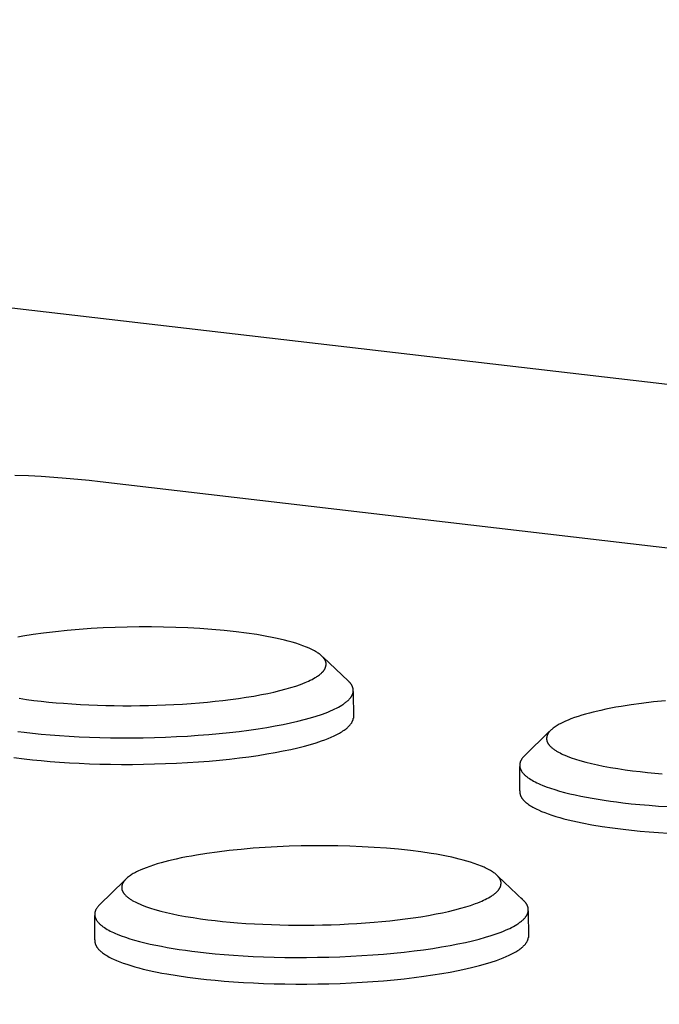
# Model space of a CAD drawing. Extents: x 11880 to 25577, y 6756 to 10446.
# Tile 52 of 87: x 23212 to 23234, y 7734 to 7767. Entities that reach past the tile are written whole.
import ezdxf

# ---------------------------------------------------------------- set-up
doc = ezdxf.new("R2010")
doc.units = 0
doc.header["$MEASUREMENT"] = 0
doc.layers.add('HAIRLINE', color=178, linetype='CONTINUOUS')

msp = doc.modelspace()

# ---------------------------------------------------------------- linework, layer by layer
at = {"layer": 'HAIRLINE'}
for p, q in [((23129.785, 7767.312), (23429.035, 7732.38)), ((23215.024, 7751.919), (23317.99, 7739.864)), ((23222.452, 7746.058), (23223.295, 7745.262)), ((23223.461, 7744.909), (23223.466, 7744.026)), ((23229.169, 7742.768), (23229.995, 7743.573)), ((23229.012, 7741.597), (23229.008, 7742.406)), ((23228.282, 7738.753), (23229.128, 7737.955)), ((23215.005, 7737.802), (23215.834, 7738.611)), ((23229.096, 7737.983), (23229.031, 7738.035)), ((23214.847, 7736.629), (23214.842, 7737.439)), ((23229.295, 7737.599), (23229.3, 7736.712))]:
    msp.add_line(p, q, dxfattribs=at)
for points in [[(23212.184, 7752.13), (23212.629, 7752.111), (23213.062, 7752.088), (23213.484, 7752.061), (23213.891, 7752.03), (23214.284, 7751.996), (23214.662, 7751.959), (23215.024, 7751.919)], [(23212.324, 7744.686), (23212.569, 7744.649), (23212.814, 7744.616), (23213.06, 7744.587), (23213.307, 7744.561), (23213.553, 7744.538), (23213.8, 7744.518), (23214.082, 7744.497), (23214.364, 7744.48), (23214.647, 7744.466), (23214.929, 7744.455), (23215.211, 7744.447), (23215.494, 7744.441), (23215.776, 7744.438), (23216.059, 7744.438), (23216.344, 7744.441), (23216.629, 7744.446), (23216.914, 7744.454), (23217.199, 7744.464), (23217.483, 7744.478), (23217.768, 7744.494), (23218.052, 7744.513), (23218.336, 7744.535), (23218.596, 7744.558), (23218.856, 7744.584), (23219.115, 7744.612), (23219.373, 7744.644), (23219.631, 7744.679), (23219.889, 7744.718), (23220.146, 7744.761), (23220.402, 7744.808), (23220.608, 7744.849), (23220.812, 7744.894), (23221.016, 7744.942), (23221.218, 7744.995), (23221.38, 7745.042), (23221.541, 7745.093), (23221.7, 7745.149), (23221.779, 7745.179), (23221.858, 7745.21), (23221.915, 7745.235), (23221.972, 7745.26), (23222.029, 7745.287), (23222.085, 7745.315), (23222.14, 7745.344), (23222.194, 7745.376), (23222.221, 7745.392), (23222.247, 7745.409), (23222.273, 7745.426), (23222.299, 7745.444), (23222.334, 7745.47), (23222.352, 7745.484), (23222.369, 7745.497), (23222.385, 7745.511), (23222.401, 7745.526), (23222.417, 7745.541), (23222.432, 7745.556), (23222.439, 7745.564), (23222.447, 7745.572), (23222.454, 7745.58), (23222.461, 7745.588), (23222.467, 7745.596), (23222.474, 7745.605), (23222.48, 7745.613), (23222.486, 7745.622), (23222.492, 7745.631), (23222.498, 7745.64), (23222.503, 7745.649), (23222.509, 7745.658), (23222.514, 7745.668), (23222.518, 7745.677), (23222.523, 7745.687), (23222.527, 7745.697), (23222.532, 7745.708), (23222.536, 7745.719), (23222.54, 7745.731), (23222.543, 7745.742), (23222.546, 7745.754), (23222.549, 7745.766), (23222.55, 7745.772), (23222.551, 7745.778), (23222.552, 7745.784), (23222.553, 7745.79), (23222.554, 7745.795), (23222.554, 7745.801), (23222.555, 7745.807), (23222.555, 7745.813), (23222.556, 7745.819), (23222.556, 7745.825), (23222.556, 7745.831), (23222.556, 7745.837), (23222.555, 7745.843), (23222.555, 7745.849), (23222.555, 7745.855), (23222.554, 7745.861), (23222.553, 7745.867), (23222.552, 7745.873), (23222.551, 7745.879), (23222.55, 7745.884), (23222.549, 7745.891), (23222.547, 7745.897), (23222.545, 7745.904), (23222.543, 7745.91), (23222.541, 7745.916), (23222.539, 7745.923), (23222.536, 7745.929), (23222.533, 7745.935), (23222.531, 7745.941), (23222.528, 7745.947), (23222.525, 7745.953), (23222.521, 7745.96), (23222.518, 7745.965), (23222.515, 7745.971), (23222.507, 7745.983), (23222.5, 7745.995), (23222.492, 7746.006), (23222.483, 7746.017), (23222.474, 7746.028), (23222.465, 7746.039), (23222.456, 7746.049), (23222.447, 7746.06), (23222.437, 7746.07), (23222.426, 7746.081), (23222.415, 7746.092), (23222.404, 7746.103), (23222.392, 7746.113), (23222.369, 7746.133), (23222.345, 7746.153), (23222.32, 7746.171), (23222.295, 7746.189), (23222.27, 7746.206), (23222.244, 7746.223), (23222.204, 7746.247), (23222.163, 7746.27), (23222.121, 7746.293), (23222.078, 7746.314), (23222.035, 7746.334), (23221.992, 7746.354), (23221.904, 7746.391), (23221.784, 7746.438), (23221.663, 7746.481), (23221.541, 7746.521), (23221.419, 7746.558), (23221.295, 7746.592), (23221.171, 7746.624), (23220.921, 7746.682), (23220.752, 7746.717), (23220.582, 7746.75), (23220.412, 7746.781), (23220.241, 7746.809), (23219.899, 7746.86), (23219.556, 7746.903), (23219.154, 7746.946), (23218.751, 7746.982), (23218.348, 7747.01), (23217.945, 7747.033), (23217.541, 7747.049), (23217.137, 7747.059), (23216.733, 7747.064), (23216.328, 7747.063), (23215.928, 7747.057), (23215.527, 7747.046), (23215.127, 7747.03), (23214.727, 7747.007), (23214.327, 7746.979), (23213.928, 7746.945), (23213.53, 7746.904), (23213.132, 7746.856), (23212.79, 7746.809), (23212.449, 7746.755), (23212.28, 7746.726)], [(23212.28, 7743.576), (23212.489, 7743.55), (23212.766, 7743.519), (23213.055, 7743.491), (23213.356, 7743.464), (23213.668, 7743.441), (23213.991, 7743.42), (23214.323, 7743.402), (23214.664, 7743.388), (23215.012, 7743.377), (23215.368, 7743.37), (23215.728, 7743.366), (23216.094, 7743.366), (23216.461, 7743.37), (23216.831, 7743.378), (23217.2, 7743.39), (23217.568, 7743.406), (23217.933, 7743.426), (23218.293, 7743.45), (23218.648, 7743.478), (23218.995, 7743.509), (23219.333, 7743.543), (23219.662, 7743.581), (23219.979, 7743.622), (23220.285, 7743.666), (23220.578, 7743.713), (23220.857, 7743.762), (23221.122, 7743.813), (23221.373, 7743.865), (23221.608, 7743.92), (23221.828, 7743.975), (23222.033, 7744.032), (23222.222, 7744.089), (23222.396, 7744.147), (23222.555, 7744.205), (23222.63, 7744.235), (23222.703, 7744.266), (23222.774, 7744.297), (23222.841, 7744.328), (23222.906, 7744.36), (23222.968, 7744.393), (23223.027, 7744.426), (23223.082, 7744.459), (23223.108, 7744.476), (23223.134, 7744.493), (23223.159, 7744.511), (23223.183, 7744.528), (23223.206, 7744.545), (23223.228, 7744.563), (23223.249, 7744.58), (23223.269, 7744.598), (23223.288, 7744.615), (23223.307, 7744.633), (23223.324, 7744.651), (23223.34, 7744.669), (23223.356, 7744.687), (23223.363, 7744.696), (23223.37, 7744.705), (23223.377, 7744.714), (23223.383, 7744.723), (23223.39, 7744.733), (23223.396, 7744.742), (23223.401, 7744.751), (23223.407, 7744.76), (23223.412, 7744.769), (23223.417, 7744.778), (23223.422, 7744.787), (23223.426, 7744.797), (23223.431, 7744.806), (23223.434, 7744.815), (23223.438, 7744.824), (23223.442, 7744.834), (23223.445, 7744.843), (23223.447, 7744.852), (23223.45, 7744.861), (23223.452, 7744.871), (23223.454, 7744.88), (23223.456, 7744.889), (23223.458, 7744.899), (23223.459, 7744.908), (23223.46, 7744.917), (23223.46, 7744.927), (23223.461, 7744.936), (23223.461, 7744.945), (23223.461, 7744.955), (23223.46, 7744.964), (23223.459, 7744.973), (23223.458, 7744.983), (23223.457, 7744.992), (23223.455, 7745.001), (23223.454, 7745.011), (23223.451, 7745.02), (23223.449, 7745.03), (23223.446, 7745.039), (23223.443, 7745.048), (23223.44, 7745.058), (23223.436, 7745.067), (23223.432, 7745.076), (23223.428, 7745.086), (23223.424, 7745.095), (23223.419, 7745.104), (23223.414, 7745.114), (23223.409, 7745.123), (23223.403, 7745.132), (23223.397, 7745.142), (23223.391, 7745.151), (23223.385, 7745.16), (23223.378, 7745.169), (23223.371, 7745.179), (23223.364, 7745.188), (23223.356, 7745.197), (23223.348, 7745.206), (23223.34, 7745.216), (23223.332, 7745.225), (23223.314, 7745.243), (23223.295, 7745.262)], [(23233.864, 7744.604), (23233.465, 7744.563), (23233.067, 7744.515), (23232.725, 7744.468), (23232.385, 7744.414), (23232.215, 7744.385), (23232.046, 7744.353), (23231.877, 7744.319), (23231.708, 7744.283), (23231.456, 7744.224), (23231.33, 7744.191), (23231.205, 7744.157), (23231.081, 7744.12), (23230.957, 7744.081), (23230.835, 7744.04), (23230.713, 7743.995), (23230.621, 7743.96), (23230.531, 7743.921), (23230.442, 7743.881), (23230.398, 7743.859), (23230.354, 7743.836), (23230.32, 7743.818), (23230.287, 7743.799), (23230.254, 7743.779), (23230.221, 7743.759), (23230.189, 7743.738), (23230.158, 7743.716), (23230.127, 7743.692), (23230.097, 7743.668), (23230.074, 7743.649), (23230.052, 7743.629), (23230.041, 7743.619), (23230.031, 7743.609), (23230.02, 7743.598), (23230.01, 7743.587), (23230.001, 7743.576), (23229.991, 7743.564), (23229.982, 7743.553), (23229.974, 7743.541), (23229.966, 7743.529), (23229.962, 7743.522), (23229.958, 7743.516), (23229.954, 7743.51), (23229.95, 7743.503), (23229.947, 7743.497), (23229.943, 7743.49), (23229.938, 7743.479), (23229.933, 7743.468), (23229.928, 7743.457), (23229.924, 7743.445), (23229.92, 7743.433), (23229.917, 7743.422), (23229.914, 7743.41), (23229.912, 7743.404), (23229.911, 7743.398), (23229.91, 7743.392), (23229.909, 7743.386), (23229.908, 7743.38), (23229.907, 7743.374), (23229.906, 7743.368), (23229.906, 7743.362), (23229.905, 7743.356), (23229.905, 7743.35), (23229.905, 7743.344), (23229.905, 7743.338), (23229.905, 7743.332), (23229.905, 7743.326), (23229.905, 7743.32), (23229.906, 7743.314), (23229.906, 7743.308), (23229.907, 7743.302), (23229.907, 7743.297), (23229.908, 7743.292), (23229.909, 7743.288), (23229.91, 7743.283), (23229.911, 7743.278), (23229.912, 7743.273), (23229.913, 7743.269), (23229.915, 7743.264), (23229.917, 7743.255), (23229.92, 7743.246), (23229.924, 7743.236), (23229.927, 7743.227), (23229.931, 7743.218), (23229.936, 7743.21), (23229.94, 7743.201), (23229.945, 7743.192), (23229.95, 7743.183), (23229.955, 7743.175), (23229.961, 7743.167), (23229.966, 7743.158), (23229.972, 7743.15), (23229.978, 7743.142), (23229.985, 7743.134), (23229.991, 7743.126), (23230.004, 7743.11), (23230.018, 7743.095), (23230.033, 7743.08), (23230.048, 7743.065), (23230.063, 7743.051), (23230.078, 7743.037), (23230.1, 7743.019), (23230.121, 7743.002), (23230.143, 7742.986), (23230.166, 7742.97), (23230.188, 7742.954), (23230.211, 7742.939), (23230.234, 7742.925), (23230.257, 7742.911), (23230.28, 7742.898), (23230.304, 7742.885), (23230.352, 7742.861), (23230.4, 7742.837), (23230.449, 7742.815), (23230.518, 7742.785), (23230.588, 7742.756), (23230.729, 7742.703), (23230.872, 7742.653), (23231.016, 7742.608), (23231.209, 7742.555), (23231.403, 7742.507), (23231.598, 7742.463), (23231.793, 7742.424), (23232.037, 7742.38), (23232.282, 7742.339), (23232.527, 7742.303), (23232.773, 7742.27), (23233.02, 7742.241), (23233.267, 7742.214), (23233.514, 7742.191), (23233.762, 7742.171)], [(23212.141, 7742.71), (23212.494, 7742.666), (23212.771, 7742.635), (23213.06, 7742.606), (23213.361, 7742.58), (23213.673, 7742.556), (23213.996, 7742.536), (23214.328, 7742.518), (23214.668, 7742.504), (23215.017, 7742.493), (23215.372, 7742.485), (23215.733, 7742.482), (23216.098, 7742.482), (23216.466, 7742.486), (23216.836, 7742.494), (23217.205, 7742.506), (23217.573, 7742.522), (23217.938, 7742.542), (23218.298, 7742.566), (23218.652, 7742.593), (23218.999, 7742.624), (23219.338, 7742.659), (23219.667, 7742.697), (23219.984, 7742.738), (23220.29, 7742.782), (23220.583, 7742.828), (23220.862, 7742.877), (23221.127, 7742.928), (23221.378, 7742.981), (23221.613, 7743.035), (23221.833, 7743.091), (23222.038, 7743.148), (23222.227, 7743.205), (23222.401, 7743.263), (23222.514, 7743.304), (23222.621, 7743.346), (23222.724, 7743.389), (23222.822, 7743.433), (23222.914, 7743.478), (23222.957, 7743.501), (23223, 7743.524), (23223.04, 7743.547), (23223.079, 7743.571), (23223.117, 7743.595), (23223.152, 7743.619), (23223.186, 7743.643), (23223.218, 7743.667), (23223.249, 7743.692), (23223.263, 7743.704), (23223.277, 7743.717), (23223.291, 7743.729), (23223.304, 7743.742), (23223.317, 7743.755), (23223.329, 7743.767), (23223.34, 7743.78), (23223.351, 7743.792), (23223.362, 7743.805), (23223.372, 7743.818), (23223.382, 7743.831), (23223.391, 7743.844), (23223.4, 7743.856), (23223.408, 7743.869), (23223.415, 7743.882), (23223.422, 7743.895), (23223.429, 7743.908), (23223.435, 7743.921), (23223.438, 7743.928), (23223.44, 7743.934), (23223.443, 7743.941), (23223.445, 7743.947), (23223.448, 7743.954), (23223.45, 7743.96), (23223.452, 7743.967), (23223.454, 7743.973), (23223.455, 7743.98), (23223.457, 7743.986), (23223.458, 7743.993), (23223.46, 7743.999), (23223.461, 7744.006), (23223.462, 7744.013), (23223.463, 7744.019), (23223.464, 7744.026)], [(23229.169, 7742.768), (23229.155, 7742.754), (23229.142, 7742.739), (23229.129, 7742.725), (23229.116, 7742.711), (23229.105, 7742.696), (23229.094, 7742.682), (23229.083, 7742.667), (23229.073, 7742.653), (23229.064, 7742.638), (23229.06, 7742.631), (23229.056, 7742.624), (23229.052, 7742.617), (23229.048, 7742.609), (23229.044, 7742.602), (23229.041, 7742.595), (23229.038, 7742.587), (23229.035, 7742.58), (23229.032, 7742.573), (23229.029, 7742.565), (23229.026, 7742.558), (23229.024, 7742.55), (23229.021, 7742.543), (23229.019, 7742.536), (23229.017, 7742.528), (23229.016, 7742.521), (23229.014, 7742.513), (23229.013, 7742.506), (23229.011, 7742.499), (23229.01, 7742.491), (23229.009, 7742.484), (23229.009, 7742.476), (23229.008, 7742.469), (23229.008, 7742.462), (23229.007, 7742.454), (23229.007, 7742.447), (23229.007, 7742.439), (23229.008, 7742.432), (23229.008, 7742.424), (23229.009, 7742.417), (23229.01, 7742.409), (23229.011, 7742.402), (23229.012, 7742.395), (23229.013, 7742.387), (23229.015, 7742.38), (23229.017, 7742.372), (23229.019, 7742.365), (23229.021, 7742.357), (23229.023, 7742.35), (23229.026, 7742.342), (23229.028, 7742.335), (23229.031, 7742.328), (23229.034, 7742.32), (23229.037, 7742.313), (23229.041, 7742.305), (23229.044, 7742.298), (23229.048, 7742.29), (23229.052, 7742.283), (23229.056, 7742.276), (23229.06, 7742.268), (23229.064, 7742.261), (23229.069, 7742.253), (23229.079, 7742.238), (23229.089, 7742.224), (23229.101, 7742.209), (23229.113, 7742.194), (23229.125, 7742.179), (23229.139, 7742.165), (23229.153, 7742.15), (23229.167, 7742.136), (23229.183, 7742.121), (23229.199, 7742.106), (23229.216, 7742.092), (23229.234, 7742.077), (23229.252, 7742.063), (23229.271, 7742.049), (23229.291, 7742.034), (23229.332, 7742.006), (23229.377, 7741.978), (23229.424, 7741.95), (23229.473, 7741.922), (23229.525, 7741.895), (23229.58, 7741.867), (23229.638, 7741.841), (23229.698, 7741.814), (23229.76, 7741.788), (23229.892, 7741.736), (23230.033, 7741.687), (23230.182, 7741.638), (23230.34, 7741.592), (23230.505, 7741.547), (23230.677, 7741.504), (23230.856, 7741.462), (23231.041, 7741.423), (23231.231, 7741.386), (23231.425, 7741.35), (23231.624, 7741.317), (23231.826, 7741.285), (23232.032, 7741.255), (23232.24, 7741.228), (23232.449, 7741.202), (23232.727, 7741.171), (23233.017, 7741.142), (23233.319, 7741.116), (23233.631, 7741.092), (23233.954, 7741.072)], [(23229.014, 7741.597), (23229.013, 7741.591), (23229.013, 7741.585), (23229.012, 7741.579), (23229.012, 7741.572), (23229.012, 7741.566), (23229.012, 7741.56), (23229.012, 7741.553), (23229.013, 7741.547), (23229.013, 7741.541), (23229.013, 7741.534), (23229.014, 7741.528), (23229.015, 7741.522), (23229.016, 7741.516), (23229.017, 7741.509), (23229.018, 7741.503), (23229.019, 7741.497), (23229.021, 7741.49), (23229.022, 7741.484), (23229.024, 7741.478), (23229.026, 7741.471), (23229.028, 7741.465), (23229.03, 7741.459), (23229.032, 7741.452), (23229.034, 7741.446), (23229.037, 7741.44), (23229.039, 7741.434), (23229.045, 7741.421), (23229.051, 7741.408), (23229.058, 7741.396), (23229.065, 7741.383), (23229.072, 7741.371), (23229.081, 7741.358), (23229.089, 7741.346), (23229.098, 7741.333), (23229.108, 7741.321), (23229.118, 7741.308), (23229.129, 7741.296), (23229.14, 7741.283), (23229.152, 7741.271), (23229.164, 7741.258), (23229.177, 7741.246), (23229.19, 7741.234), (23229.204, 7741.221), (23229.218, 7741.209), (23229.233, 7741.197), (23229.264, 7741.172), (23229.297, 7741.148), (23229.332, 7741.124), (23229.37, 7741.1), (23229.409, 7741.076), (23229.449, 7741.053), (23229.492, 7741.029), (23229.537, 7741.006), (23229.584, 7740.983), (23229.632, 7740.96), (23229.734, 7740.915), (23229.843, 7740.871), (23229.959, 7740.829), (23230.081, 7740.787), (23230.209, 7740.746), (23230.343, 7740.707), (23230.482, 7740.669), (23230.627, 7740.632), (23230.776, 7740.596), (23230.93, 7740.562), (23231.088, 7740.529), (23231.414, 7740.468), (23231.752, 7740.412), (23232.1, 7740.361), (23232.454, 7740.317), (23232.732, 7740.286), (23233.022, 7740.257), (23233.324, 7740.231), (23233.636, 7740.207), (23233.959, 7740.186)], [(23215.005, 7737.802), (23214.991, 7737.788), (23214.978, 7737.773), (23214.965, 7737.759), (23214.952, 7737.745), (23214.94, 7737.73), (23214.929, 7737.716), (23214.919, 7737.701), (23214.909, 7737.687), (23214.9, 7737.672), (23214.891, 7737.657), (23214.887, 7737.65), (23214.883, 7737.643), (23214.88, 7737.635), (23214.876, 7737.628), (23214.873, 7737.62), (23214.87, 7737.613), (23214.867, 7737.606), (23214.864, 7737.598), (23214.861, 7737.591), (23214.859, 7737.583), (23214.856, 7737.576), (23214.854, 7737.569), (23214.852, 7737.561), (23214.851, 7737.554), (23214.849, 7737.546), (23214.847, 7737.539), (23214.846, 7737.531), (23214.845, 7737.524), (23214.844, 7737.517), (23214.843, 7737.509), (23214.843, 7737.502), (23214.842, 7737.494), (23214.842, 7737.487), (23214.842, 7737.479), (23214.842, 7737.472), (23214.842, 7737.464), (23214.843, 7737.457), (23214.844, 7737.449), (23214.844, 7737.442), (23214.845, 7737.434), (23214.847, 7737.427), (23214.848, 7737.419), (23214.85, 7737.412), (23214.851, 7737.404), (23214.853, 7737.397), (23214.855, 7737.389), (23214.858, 7737.382), (23214.86, 7737.375), (23214.863, 7737.367), (23214.865, 7737.36), (23214.868, 7737.352), (23214.872, 7737.345), (23214.875, 7737.337), (23214.878, 7737.33), (23214.882, 7737.322), (23214.886, 7737.315), (23214.89, 7737.307), (23214.894, 7737.3), (23214.899, 7737.292), (23214.903, 7737.285), (23214.913, 7737.27), (23214.923, 7737.255), (23214.935, 7737.24), (23214.947, 7737.226), (23214.959, 7737.211), (23214.973, 7737.196), (23214.987, 7737.181), (23215.001, 7737.167), (23215.017, 7737.152), (23215.033, 7737.137), (23215.05, 7737.123), (23215.067, 7737.108), (23215.086, 7737.094), (23215.105, 7737.08), (23215.124, 7737.065), (23215.166, 7737.037), (23215.21, 7737.008), (23215.257, 7736.98), (23215.307, 7736.952), (23215.359, 7736.925), (23215.414, 7736.897), (23215.471, 7736.87), (23215.531, 7736.844), (23215.593, 7736.817), (23215.725, 7736.766), (23215.866, 7736.716), (23216.015, 7736.667), (23216.173, 7736.62), (23216.338, 7736.575), (23216.511, 7736.532), (23216.689, 7736.491), (23216.874, 7736.451), (23217.064, 7736.414), (23217.259, 7736.378), (23217.458, 7736.344), (23217.66, 7736.313), (23217.866, 7736.283), (23218.074, 7736.255), (23218.284, 7736.229), (23218.562, 7736.198), (23218.853, 7736.169), (23219.155, 7736.143), (23219.468, 7736.119), (23219.792, 7736.098), (23220.125, 7736.08), (23220.468, 7736.066), (23220.818, 7736.055), (23221.175, 7736.047), (23221.537, 7736.044), (23221.903, 7736.044), (23222.273, 7736.048), (23222.644, 7736.056), (23223.014, 7736.068), (23223.384, 7736.084), (23223.75, 7736.104), (23224.112, 7736.128), (23224.467, 7736.156), (23224.816, 7736.188), (23225.155, 7736.222), (23225.485, 7736.261), (23225.804, 7736.302), (23226.111, 7736.346), (23226.405, 7736.393), (23226.685, 7736.442), (23226.951, 7736.494), (23227.202, 7736.547), (23227.438, 7736.602), (23227.659, 7736.658), (23227.865, 7736.715), (23228.054, 7736.773), (23228.229, 7736.831), (23228.388, 7736.89), (23228.463, 7736.92), (23228.537, 7736.951), (23228.607, 7736.982), (23228.675, 7737.014), (23228.74, 7737.046), (23228.802, 7737.079), (23228.861, 7737.112), (23228.917, 7737.146), (23228.943, 7737.163), (23228.969, 7737.18), (23228.994, 7737.197), (23229.017, 7737.215), (23229.04, 7737.232), (23229.063, 7737.25), (23229.084, 7737.268), (23229.104, 7737.285), (23229.123, 7737.303), (23229.142, 7737.321), (23229.159, 7737.339), (23229.175, 7737.357), (23229.191, 7737.375), (23229.198, 7737.385), (23229.205, 7737.394), (23229.212, 7737.403), (23229.218, 7737.412), (23229.225, 7737.421), (23229.231, 7737.43), (23229.236, 7737.44), (23229.242, 7737.449), (23229.247, 7737.458), (23229.252, 7737.467), (23229.257, 7737.477), (23229.261, 7737.486), (23229.265, 7737.495), (23229.269, 7737.505), (23229.273, 7737.514), (23229.276, 7737.523), (23229.279, 7737.533), (23229.282, 7737.542), (23229.285, 7737.551), (23229.287, 7737.561), (23229.289, 7737.57), (23229.291, 7737.579), (23229.292, 7737.589), (23229.293, 7737.598), (23229.294, 7737.608), (23229.295, 7737.617), (23229.295, 7737.626), (23229.295, 7737.636), (23229.295, 7737.645), (23229.294, 7737.655), (23229.294, 7737.664), (23229.292, 7737.674), (23229.291, 7737.683), (23229.289, 7737.692), (23229.288, 7737.702), (23229.285, 7737.711), (23229.283, 7737.721), (23229.28, 7737.73), (23229.277, 7737.74), (23229.274, 7737.749), (23229.27, 7737.758), (23229.266, 7737.768), (23229.262, 7737.777), (23229.257, 7737.787), (23229.253, 7737.796), (23229.247, 7737.805), (23229.242, 7737.815), (23229.236, 7737.824), (23229.231, 7737.834), (23229.224, 7737.843), (23229.218, 7737.852), (23229.211, 7737.862), (23229.204, 7737.871), (23229.197, 7737.88), (23229.189, 7737.89), (23229.181, 7737.899), (23229.173, 7737.908), (23229.164, 7737.918), (23229.146, 7737.936), (23229.127, 7737.955)], [(23214.849, 7736.629), (23214.848, 7736.623), (23214.848, 7736.617), (23214.847, 7736.61), (23214.847, 7736.604), (23214.847, 7736.598), (23214.847, 7736.591), (23214.847, 7736.585), (23214.847, 7736.579), (23214.848, 7736.572), (23214.848, 7736.566), (23214.849, 7736.56), (23214.85, 7736.553), (23214.85, 7736.547), (23214.851, 7736.541), (23214.853, 7736.534), (23214.854, 7736.528), (23214.855, 7736.522), (23214.857, 7736.515), (23214.858, 7736.509), (23214.86, 7736.502), (23214.862, 7736.496), (23214.864, 7736.49), (23214.866, 7736.483), (23214.868, 7736.477), (23214.871, 7736.471), (23214.873, 7736.464), (23214.879, 7736.452), (23214.885, 7736.439), (23214.891, 7736.426), (23214.898, 7736.414), (23214.906, 7736.401), (23214.914, 7736.389), (23214.923, 7736.376), (23214.932, 7736.363), (23214.941, 7736.351), (23214.951, 7736.338), (23214.962, 7736.326), (23214.973, 7736.313), (23214.985, 7736.301), (23214.997, 7736.288), (23215.01, 7736.276), (23215.023, 7736.263), (23215.037, 7736.251), (23215.051, 7736.239), (23215.066, 7736.226), (23215.097, 7736.202), (23215.13, 7736.177), (23215.165, 7736.153), (23215.202, 7736.129), (23215.241, 7736.105), (23215.282, 7736.081), (23215.324, 7736.058), (23215.369, 7736.035), (23215.415, 7736.011), (23215.464, 7735.989), (23215.566, 7735.943), (23215.675, 7735.899), (23215.791, 7735.856), (23215.913, 7735.814), (23216.041, 7735.773), (23216.175, 7735.734), (23216.314, 7735.695), (23216.459, 7735.658), (23216.608, 7735.623), (23216.762, 7735.588), (23216.92, 7735.555), (23217.082, 7735.523), (23217.247, 7735.493), (23217.586, 7735.437), (23217.934, 7735.386), (23218.289, 7735.341), (23218.567, 7735.31), (23218.858, 7735.281), (23219.16, 7735.255), (23219.473, 7735.231), (23219.797, 7735.21), (23220.13, 7735.192), (23220.473, 7735.178), (23220.823, 7735.167), (23221.179, 7735.159), (23221.542, 7735.156), (23221.908, 7735.156), (23222.278, 7735.16), (23222.649, 7735.168), (23223.019, 7735.18), (23223.389, 7735.196), (23223.755, 7735.216), (23224.116, 7735.24), (23224.472, 7735.268), (23224.82, 7735.3), (23225.16, 7735.335), (23225.49, 7735.373), (23225.809, 7735.414), (23226.116, 7735.459), (23226.41, 7735.505), (23226.69, 7735.555), (23226.956, 7735.606), (23227.207, 7735.659), (23227.443, 7735.714), (23227.664, 7735.77), (23227.869, 7735.827), (23228.059, 7735.885), (23228.234, 7735.944), (23228.346, 7735.985), (23228.454, 7736.027), (23228.558, 7736.07), (23228.655, 7736.115), (23228.748, 7736.16), (23228.791, 7736.183), (23228.834, 7736.206), (23228.874, 7736.23), (23228.914, 7736.254), (23228.951, 7736.278), (23228.987, 7736.302), (23229.021, 7736.326), (23229.053, 7736.351), (23229.083, 7736.376), (23229.098, 7736.388), (23229.112, 7736.401), (23229.126, 7736.414), (23229.139, 7736.426), (23229.151, 7736.439), (23229.163, 7736.452), (23229.175, 7736.464), (23229.186, 7736.477), (23229.197, 7736.49), (23229.207, 7736.503), (23229.217, 7736.516), (23229.226, 7736.529), (23229.234, 7736.542), (23229.242, 7736.555), (23229.25, 7736.568), (23229.257, 7736.581), (23229.264, 7736.594), (23229.27, 7736.607), (23229.272, 7736.613), (23229.275, 7736.62), (23229.278, 7736.626), (23229.28, 7736.633), (23229.282, 7736.64), (23229.284, 7736.646), (23229.286, 7736.653), (23229.288, 7736.659), (23229.29, 7736.666), (23229.291, 7736.673), (23229.293, 7736.679), (23229.294, 7736.686), (23229.295, 7736.692), (23229.296, 7736.699), (23229.297, 7736.706), (23229.298, 7736.712)]]:
    msp.add_lwpolyline(points, dxfattribs=at)
msp.add_lwpolyline([(23225.372, 7739.606), (23224.968, 7739.649), (23224.563, 7739.685), (23224.159, 7739.714), (23223.753, 7739.736), (23223.348, 7739.752), (23222.942, 7739.762), (23222.536, 7739.767), (23222.13, 7739.766), (23221.728, 7739.76), (23221.326, 7739.749), (23220.924, 7739.733), (23220.523, 7739.71), (23220.122, 7739.682), (23219.721, 7739.647), (23219.321, 7739.606), (23218.922, 7739.558), (23218.579, 7739.51), (23218.237, 7739.456), (23218.067, 7739.426), (23217.896, 7739.395), (23217.727, 7739.361), (23217.558, 7739.324), (23217.304, 7739.265), (23217.178, 7739.232), (23217.052, 7739.198), (23216.927, 7739.161), (23216.803, 7739.122), (23216.68, 7739.08), (23216.557, 7739.035), (23216.465, 7738.999), (23216.374, 7738.961), (23216.284, 7738.92), (23216.24, 7738.898), (23216.196, 7738.875), (23216.162, 7738.857), (23216.128, 7738.838), (23216.095, 7738.818), (23216.062, 7738.797), (23216.03, 7738.776), (23215.998, 7738.754), (23215.967, 7738.731), (23215.937, 7738.707), (23215.914, 7738.687), (23215.892, 7738.667), (23215.881, 7738.657), (23215.87, 7738.646), (23215.86, 7738.636), (23215.85, 7738.625), (23215.84, 7738.613), (23215.831, 7738.602), (23215.821, 7738.59), (23215.813, 7738.578), (23215.804, 7738.566), (23215.8, 7738.56), (23215.796, 7738.553), (23215.792, 7738.547), (23215.789, 7738.54), (23215.785, 7738.534), (23215.782, 7738.527), (23215.776, 7738.516), (23215.771, 7738.505), (23215.767, 7738.494), (23215.762, 7738.482), (23215.758, 7738.47), (23215.755, 7738.458), (23215.751, 7738.446), (23215.75, 7738.44), (23215.749, 7738.434), (23215.747, 7738.428), (23215.746, 7738.422), (23215.745, 7738.416), (23215.744, 7738.41), (23215.744, 7738.404), (23215.743, 7738.398), (23215.743, 7738.392), (23215.742, 7738.386), (23215.742, 7738.38), (23215.742, 7738.374), (23215.742, 7738.368), (23215.742, 7738.362), (23215.742, 7738.356), (23215.742, 7738.35), (23215.743, 7738.344), (23215.744, 7738.338), (23215.744, 7738.333), (23215.745, 7738.329), (23215.746, 7738.324), (23215.747, 7738.319), (23215.748, 7738.314), (23215.749, 7738.309), (23215.75, 7738.305), (23215.751, 7738.3), (23215.754, 7738.291), (23215.757, 7738.282), (23215.76, 7738.272), (23215.764, 7738.263), (23215.768, 7738.254), (23215.772, 7738.245), (23215.776, 7738.237), (23215.781, 7738.228), (23215.786, 7738.219), (23215.791, 7738.211), (23215.797, 7738.202), (23215.802, 7738.194), (23215.808, 7738.185), (23215.814, 7738.177), (23215.82, 7738.169), (23215.827, 7738.161), (23215.84, 7738.145), (23215.854, 7738.13), (23215.868, 7738.115), (23215.883, 7738.1), (23215.898, 7738.086), (23215.914, 7738.072), (23215.935, 7738.054), (23215.956, 7738.037), (23215.978, 7738.02), (23216, 7738.004), (23216.023, 7737.988), (23216.045, 7737.974), (23216.068, 7737.959), (23216.092, 7737.945), (23216.115, 7737.932), (23216.139, 7737.919), (23216.186, 7737.894), (23216.235, 7737.871), (23216.284, 7737.848), (23216.353, 7737.818), (23216.422, 7737.79), (23216.563, 7737.736), (23216.706, 7737.686), (23216.851, 7737.641), (23217.044, 7737.587), (23217.238, 7737.538), (23217.433, 7737.495), (23217.628, 7737.456), (23217.873, 7737.411), (23218.118, 7737.37), (23218.363, 7737.333), (23218.61, 7737.3), (23218.857, 7737.271), (23219.104, 7737.245), (23219.352, 7737.221), (23219.6, 7737.201), (23219.883, 7737.18), (23220.167, 7737.163), (23220.45, 7737.149), (23220.734, 7737.138), (23221.017, 7737.129), (23221.301, 7737.124), (23221.585, 7737.121), (23221.868, 7737.121), (23222.154, 7737.123), (23222.44, 7737.129), (23222.726, 7737.136), (23223.012, 7737.147), (23223.298, 7737.161), (23223.584, 7737.177), (23223.869, 7737.196), (23224.155, 7737.218), (23224.415, 7737.242), (23224.675, 7737.267), (23224.935, 7737.296), (23225.195, 7737.328), (23225.454, 7737.364), (23225.713, 7737.403), (23225.971, 7737.446), (23226.228, 7737.494), (23226.434, 7737.535), (23226.639, 7737.58), (23226.843, 7737.629), (23227.046, 7737.682), (23227.209, 7737.73), (23227.37, 7737.781), (23227.53, 7737.837), (23227.609, 7737.867), (23227.687, 7737.899), (23227.745, 7737.924), (23227.803, 7737.949), (23227.859, 7737.976), (23227.915, 7738.004), (23227.971, 7738.034), (23228.025, 7738.066), (23228.052, 7738.082), (23228.078, 7738.099), (23228.104, 7738.117), (23228.13, 7738.135), (23228.165, 7738.161), (23228.183, 7738.174), (23228.2, 7738.188), (23228.216, 7738.203), (23228.232, 7738.217), (23228.248, 7738.232), (23228.263, 7738.248), (23228.271, 7738.255), (23228.278, 7738.263), (23228.285, 7738.272), (23228.292, 7738.28), (23228.298, 7738.288), (23228.305, 7738.297), (23228.311, 7738.305), (23228.317, 7738.314), (23228.323, 7738.323), (23228.329, 7738.332), (23228.334, 7738.341), (23228.34, 7738.351), (23228.345, 7738.36), (23228.35, 7738.37), (23228.354, 7738.379), (23228.358, 7738.389), (23228.363, 7738.401), (23228.367, 7738.412), (23228.371, 7738.424), (23228.374, 7738.435), (23228.377, 7738.447), (23228.38, 7738.459), (23228.381, 7738.465), (23228.382, 7738.471), (23228.383, 7738.477), (23228.384, 7738.483), (23228.385, 7738.489), (23228.385, 7738.495), (23228.386, 7738.501), (23228.386, 7738.507), (23228.386, 7738.513), (23228.386, 7738.519), (23228.386, 7738.525), (23228.386, 7738.531), (23228.386, 7738.537), (23228.386, 7738.543), (23228.385, 7738.549), (23228.385, 7738.555), (23228.384, 7738.561), (23228.383, 7738.567), (23228.382, 7738.573), (23228.381, 7738.578), (23228.379, 7738.585), (23228.377, 7738.592), (23228.376, 7738.598), (23228.374, 7738.604), (23228.371, 7738.611), (23228.369, 7738.617), (23228.366, 7738.623), (23228.364, 7738.63), (23228.361, 7738.636), (23228.358, 7738.642), (23228.355, 7738.648), (23228.352, 7738.654), (23228.348, 7738.66), (23228.345, 7738.666), (23228.337, 7738.678), (23228.33, 7738.69), (23228.322, 7738.701), (23228.313, 7738.712), (23228.304, 7738.723), (23228.295, 7738.734), (23228.286, 7738.745), (23228.276, 7738.755), (23228.267, 7738.765), (23228.256, 7738.777), (23228.244, 7738.788), (23228.233, 7738.798), (23228.221, 7738.809), (23228.198, 7738.829), (23228.174, 7738.849), (23228.149, 7738.868), (23228.124, 7738.886), (23228.098, 7738.903), (23228.072, 7738.92), (23228.032, 7738.944), (23227.99, 7738.968), (23227.948, 7738.99), (23227.906, 7739.012), (23227.862, 7739.032), (23227.819, 7739.052), (23227.73, 7739.09), (23227.61, 7739.137), (23227.488, 7739.18), (23227.366, 7739.221), (23227.243, 7739.258), (23227.119, 7739.292), (23226.994, 7739.324), (23226.743, 7739.382), (23226.573, 7739.418), (23226.402, 7739.451), (23226.231, 7739.482), (23226.06, 7739.511), (23225.716, 7739.562)], close=True, dxfattribs=at)

doc.saveas('drawing.dxf')
